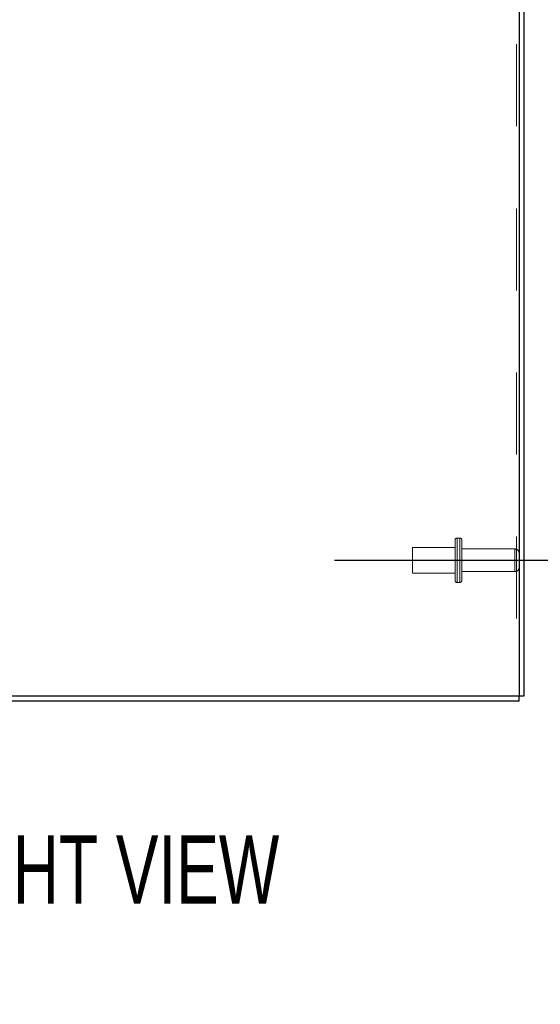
# Model space of a CAD drawing. Header units: inches. Extents: x 0.2 to 10.7, y 0.2 to 7.9.
# Tile 86 of 104: x 6.138 to 6.773, y 2.871 to 4.071. Entities that reach past the tile are written whole.
import ezdxf

# ---------------------------------------------------------------- set-up
doc = ezdxf.new("R2010")
doc.units = ezdxf.units.IN
doc.header["$MEASUREMENT"] = 0
doc.linetypes.add('CENTERX2', pattern=[0.8, 0.5, -0.1, 0.1, -0.1])
doc.linetypes.add('HIDDEN', pattern=[0.075, 0.05, -0.025])
for name, color, linetype in [('CENTER', 40, 'CENTERX2'), ('DIMENSIONS', 140, 'Continuous'), ('TEXT', 140, 'Continuous')]:
    doc.layers.add(name, color=color, linetype=linetype)
doc.styles.add('SLDTEXTSTYLE0', font='TXT', dxfattribs={"width": 0.7})
doc.dimstyles.new('SLDDIMSTYLE1', dxfattribs={"dimtxt": 0.084961, "dimasz": 0.13, "dimexe": 0, "dimexo": 0.0625, "dimgap": 0.02124, "dimtad": 0, "dimtih": 1, "dimtoh": 1, "dimlfac": 12, "dimrnd": 1e-09, "dimzin": 12, "dimdsep": 46, "dimtxsty": 'SLDTEXTSTYLE0', "dimsah": 1, "dimcen": 0.09, "dimadec": 0, "dimazin": 3, "dimtfac": 1, "dimtmove": 0, "dimatfit": 0, "dimfxl": 0, "dimfrac": 2, "dimtolj": 1, "dimtzin": 12, "dimarcsym": 0})

# ---------------------------------------------------------------- blocks, each defined once
blk = doc.blocks.new('_D_14')
at = {"layer": 'DIMENSIONS'}
for p, q in [((6.9533, 3.4124), (6.9533, 3.6624)), ((6.8746, 3.4124), (7.0783, 3.4124)), ((6.7975, 3.2406), (7.0783, 3.2406)), ((6.9533, 3.0079), (6.9533, 3.2406)), ((7.0621, 3.0079), (6.9533, 3.0079)), ((7.2153, 3.0079), (7.1868, 3.0079)), ((7.1868, 3.0079), (7.1868, 2.8729)), ((7.4678, 3.0079), (7.4963, 3.0079)), ((7.4963, 3.0079), (7.4963, 2.8729)), ((7.1868, 2.8729), (7.2153, 2.8729)), ((7.4963, 2.8729), (7.4678, 2.8729))]:
    blk.add_line(p, q, dxfattribs=at)
for points in [[(6.9533, 3.4124), (6.9733, 3.5424), (6.9333, 3.5424)], [(6.9533, 3.2406), (6.9333, 3.1106), (6.9733, 3.1106)]]:
    blk.add_solid(points, dxfattribs=at)
at = {"layer": 'DIMENSIONS', "char_height": 0.08333, "attachment_point": 1, "style": 'SLDTEXTSTYLE0'}
for s, insert in [('2.06', (7.2153, 3.1344)), ('52.3', (7.2153, 2.9803))]:
    blk.add_mtext(s, dxfattribs=dict(at, insert=insert))

msp = doc.modelspace()

# ---------------------------------------------------------------- linework, layer by layer
at = {"color": 7, "linetype": 'Continuous', "lineweight": 25}
for p, q in [((6.7474831, 5.6428664), (6.7474831, 3.2466192)), ((6.7534831, 5.6438197), (6.7534831, 3.2466192)), ((6.7474831, 3.2466192), (5.7815591, 3.2466192)), ((6.7474831, 3.2406192), (6.7474831, 3.2466192)), ((6.7534831, 3.2466192), (6.7474831, 3.2466192)), ((6.7474831, 3.2406192), (5.7815558, 3.2406192))]:
    msp.add_line(p, q, dxfattribs=at)
at = {"color": 7, "linetype": 'HIDDEN', "lineweight": 18}
for p, q in [((6.7444831, 5.6414675), (6.7444831, 3.2466192)), ((6.7444831, 5.6414675), (6.7444831, 3.2466192)), ((6.6693998, 3.4369525), (6.6693998, 3.4123692)), ((6.6752331, 3.4394525), (6.6718998, 3.4394525)), ((6.6718998, 3.4393041), (6.6718998, 3.3854342)), ((6.6718998, 3.4393041), (6.6718998, 3.3854342)), ((6.6752331, 3.4393041), (6.6752331, 3.3854342)), ((6.6752331, 3.4393041), (6.6752331, 3.3854342)), ((6.6777331, 3.4369525), (6.6777331, 3.4123692)), ((6.6173164, 3.4279942), (6.6173164, 3.4123692)), ((6.6693998, 3.4279942), (6.6173164, 3.4279942)), ((6.7424831, 3.4262025), (6.6777331, 3.4262025)), ((6.7424831, 3.4261638), (6.7424831, 3.3985745)), ((6.7424831, 3.4261638), (6.7424831, 3.3985745)), ((6.6173164, 3.4123692), (6.6173164, 3.3967442)), ((6.6693998, 3.4123692), (6.6693998, 3.3877858)), ((6.6777331, 3.4123692), (6.6777331, 3.3877858)), ((6.6777331, 3.3985358), (6.7424831, 3.3985358)), ((6.6173164, 3.3967442), (6.6693998, 3.3967442)), ((6.6718998, 3.3852858), (6.6752331, 3.3852858))]:
    msp.add_line(p, q, dxfattribs=at)
for centre, radius, start, end in [((6.6718998, 3.4369525), 0.0025, 90, 180), ((6.6752331, 3.4369525), 0.0025, 0, 90), ((6.7424831, 3.4212025), 0.005, 0, 90), ((6.7424831, 3.4035358), 0.005, 270, 0), ((6.6718998, 3.3877858), 0.0025, 180, 270), ((6.6752331, 3.3877858), 0.0025, 270, 0)]:
    msp.add_arc(centre, radius, start, end, dxfattribs=at)
at = {"layer": 'CENTER'}
msp.add_line((6.5224607, 3.4123692), (6.8245624, 3.4123692), dxfattribs=at)

# ---------------------------------------------------------------- texts
at = {"layer": 'TEXT', "insert": (6.223077, 3.0769098), "char_height": 0.08333333, "attachment_point": 2, "style": 'SLDTEXTSTYLE0'}
msp.add_mtext('RIGHT VIEW', dxfattribs=at)

# ---------------------------------------------------------------- dimensions: what is measured, and where the dimension line sits
at = {"layer": 'DIMENSIONS'}
dim = msp.add_linear_dim(base=(6.9532951, 3.2406192), p1=(6.8245624, 3.4123692), p2=(6.7474831, 3.2406192), angle=90, dimstyle='SLDDIMSTYLE1', dxfattribs=at)
dim.commit()
dim.dimension.update_dxf_attribs({"geometry": '_D_14', "text_midpoint": (6.9532951, 3.0079469), "dimtype": 160})

doc.saveas('drawing.dxf')
